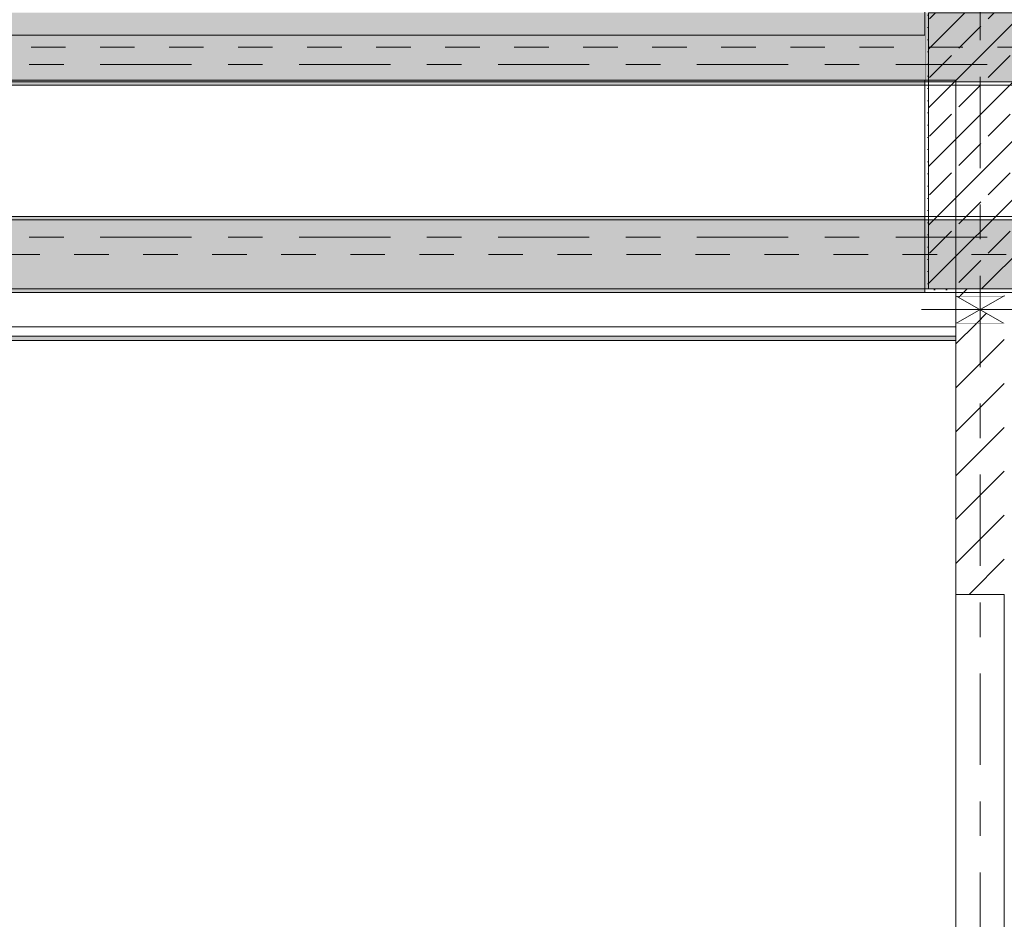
# Model space of a CAD drawing. Header units: metres. Extents: x -3.6 to 84.5, y -11 to 16.8.
# Tile 122 of 256: x 22.9 to 25.8, y 3.4 to 6. Entities that reach past the tile are written whole.
import ezdxf

# ---------------------------------------------------------------- set-up
doc = ezdxf.new("R2010")
doc.units = ezdxf.units.M
doc.header["$MEASUREMENT"] = 0
for name, pattern in [('Achse', [0.2, 0.1, -0.05, 0, -0.05]), ('Strichlinie doppelt', [0.546806, 0.264583, -0.105833, 0.070556, -0.105833]), ('Wipeout_Contour', [1, 0, -1])]:
    doc.linetypes.add(name, pattern=pattern)
for name, color, linetype in [('451 - Universal.Achsen Raster', 7, 'Continuous'), ('605 - Struktur.Wand Innen', 7, 'Continuous'), ('607 - Struktur.Stütze', 7, 'Continuous'), ('608 - Struktur.Träger', 7, 'Continuous'), ('Abbruch_605 - Struktur.Wand Innen', 7, 'Continuous'), ('Neubau_605 - Struktur.Wand Innen', 7, 'Continuous'), ('Neubau_653 - Abdeckung.TB Verkofferung', 7, 'Continuous')]:
    doc.layers.add(name, color=color, linetype=linetype)
doc.linetypes.add('Abbruch 1', pattern='A,0,[1,2022.0244.A_L5A-PL04.04_iB_Deckenspiegel 2.OG1.Shx,S=0.001984,R=0,X=0,Y=0],-0.25,0', length=0.25)
pattern_1 = [(45, (0, 0), (-0.01767767, 0.01767767), [0, -0.025])]
pattern_2 = [(45, (0, 0), (-0.08485281, 0.08485281), []), (45, (-0.04243, 0.04243), (-0.08485281, 0.08485281), [0.09, -0.03])]
pattern_3 = [(45, (0, 0), (-0.0636396, 0.0636396), [])]

msp = doc.modelspace()

# ---------------------------------------------------------------- hatches: boundary and pattern name
at = {"layer": '607 - Struktur.Stütze', "linetype": 'Continuous', "lineweight": 0, "true_color": 0x000000}
h = msp.add_hatch(dxfattribs=at)
h.set_pattern_fill('Gips_0001', color=18, style=0, pattern_type=2)
h.set_pattern_definition(pattern_1)
h.paths.add_polyline_path([(25.57, 5.19), (25.66, 5.19), (25.66, 5.2), (25.58, 5.2), (25.58, 6), (25.88, 6), (25.88, 6.01), (25.57, 6.01)])
h = msp.add_hatch(dxfattribs=at)
h.set_pattern_fill('Beton__Stahlbeton_0001', color=18, style=0, pattern_type=2)
h.set_pattern_definition(pattern_2)
h.paths.add_polyline_path([(25.58, 5.2), (25.88, 5.2), (25.88, 6), (25.58, 6)])
at = {"layer": '608 - Struktur.Träger', "linetype": 'Continuous', "lineweight": 0, "true_color": 0x000000}
h = msp.add_hatch(dxfattribs=at)
h.set_pattern_fill('Gips_0001', color=18, style=0, pattern_type=2)
h.set_pattern_definition(pattern_1)
h.paths.add_polyline_path([(25.57, 5.41), (22.19, 5.41), (22.19, 5.4), (25.57, 5.4)])
h = msp.add_hatch(dxfattribs=at)
h.set_pattern_fill('Gips_0001', color=18, style=0, pattern_type=2)
h.set_pattern_definition(pattern_1)
h.paths.add_polyline_path([(25.57, 5.2), (22.19, 5.2), (22.19, 5.19), (25.57, 5.19)])
at = {"layer": 'Abbruch_605 - Struktur.Wand Innen', "linetype": 'Continuous', "lineweight": 0, "true_color": 0x000000}
h = msp.add_hatch(dxfattribs=at)
h.set_pattern_fill('MW_Ziegel_0001', color=18, style=0, pattern_type=2)
h.set_pattern_definition(pattern_3)
h.paths.add_polyline_path([(25.8, 5.18), (25.66, 5.18), (25.73, 5.14)])
h = msp.add_hatch(dxfattribs=at)
h.set_pattern_fill('MW_Ziegel_0001', color=18, style=0, pattern_type=2)
h.set_pattern_definition(pattern_3)
h.paths.add_polyline_path([(25.66, 5.1), (25.8, 5.1), (25.73, 5.14)])
at = {"layer": 'Neubau_653 - Abdeckung.TB Verkofferung', "linetype": 'Continuous', "lineweight": 0, "true_color": 0x000000}
h = msp.add_hatch(dxfattribs=at)
h.set_pattern_fill('Gips_0001', color=18, style=0, pattern_type=2)
h.set_pattern_definition(pattern_1)
h.paths.add_polyline_path([(22.19, 5.0505), (25.66, 5.0505), (25.66, 5.063), (22.19, 5.063)])

# ---------------------------------------------------------------- linework, layer by layer
at = {"layer": '451 - Universal.Achsen Raster', "color": 160, "linetype": 'Strichlinie doppelt', "lineweight": 9, "true_color": 0x3232ff}
msp.add_line((64.935, 5.35), (-3.175, 5.35), dxfattribs=at)
at = {"layer": '607 - Struktur.Stütze', "color": 7, "linetype": 'Continuous', "lineweight": 5, "flags": 128}
msp.add_lwpolyline([(25.88, 6.01), (25.57, 6.01), (25.57, 5.19), (25.66, 5.19)], dxfattribs=at)
at = {"layer": '607 - Struktur.Stütze', "color": 7, "linetype": 'Continuous', "lineweight": 13, "flags": 128}
msp.add_lwpolyline([(25.58, 5.2), (25.88, 5.2), (25.88, 6), (25.58, 6)], close=True, dxfattribs=at)
at = {"layer": '608 - Struktur.Träger', "color": 7, "linetype": 'Continuous', "lineweight": 13}
for p, q in [((0.38, 5.79), (61.88, 5.79)), ((14.5051, 5.41), (61.88, 5.41)), ((25.57, 5.4), (22.19, 5.4)), ((25.89, 5.4), (25.57, 5.4))]:
    msp.add_line(p, q, dxfattribs=at)
at = {"layer": '608 - Struktur.Träger', "color": 7, "linetype": 'Continuous', "lineweight": 5}
for p, q in [((25.57, 5.79), (22.19, 5.79)), ((25.57, 5.41), (22.19, 5.41)), ((25.57, 5.41), (25.57, 5.4)), ((25.57, 5.2), (25.57, 5.19)), ((25.57, 5.19), (22.19, 5.19))]:
    msp.add_line(p, q, dxfattribs=at)
at = {"layer": '608 - Struktur.Träger', "color": 7, "linetype": 'Achse', "lineweight": 9}
msp.add_line((14.5051, 5.3), (61.88, 5.3), dxfattribs=at)
at = {"layer": 'Abbruch_605 - Struktur.Wand Innen', "color": 7, "linetype": 'Abbruch 1', "lineweight": 18}
for p, q in [((25.8, 5.18), (25.66, 5.18)), ((25.66, 5.1), (25.8, 5.1))]:
    msp.add_line(p, q, dxfattribs=at)
at = {"layer": 'Abbruch_605 - Struktur.Wand Innen', "color": 160, "linetype": 'Abbruch 1', "lineweight": 5, "true_color": 0x3232ff}
msp.add_line((25.56, 5.14), (25.9, 5.14), dxfattribs=at)
msp.add_line((25.56, 5.14), (25.9, 5.14), dxfattribs=at)
at = {"layer": 'Abbruch_605 - Struktur.Wand Innen', "color": 7, "linetype": 'Abbruch 1', "lineweight": 18, "flags": 128}
msp.add_lwpolyline([(25.66, 5.18), (25.66, 5.1)], dxfattribs=at)
at = {"layer": 'Neubau_605 - Struktur.Wand Innen', "color": 1, "linetype": 'Continuous', "lineweight": 9}
for p, q in [((25.66, 5.1), (25.8, 5.18)), ((25.66, 5.18), (25.8, 5.1))]:
    msp.add_line(p, q, dxfattribs=at)
at = {"layer": 'Neubau_653 - Abdeckung.TB Verkofferung', "color": 1, "linetype": 'Continuous', "lineweight": 9}
for p, q in [((22.19, 5.805), (25.66, 5.805)), ((25.66, 5.0505), (25.66, 5.805)), ((22.19, 5.0505), (25.66, 5.0505))]:
    msp.add_line(p, q, dxfattribs=at)
at = {"layer": 'Neubau_653 - Abdeckung.TB Verkofferung', "color": 1, "linetype": 'Continuous', "lineweight": 5}
for p, q in [((25.66, 5.19), (22.19, 5.19)), ((25.66, 5.09), (22.19, 5.09)), ((25.66, 5.063), (22.19, 5.063)), ((25.66, 5.0505), (22.19, 5.0505))]:
    msp.add_line(p, q, dxfattribs=at)
at = {"layer": 'Neubau_653 - Abdeckung.TB Verkofferung', "color": 1, "linetype": 'Continuous', "lineweight": 5, "flags": 128}
msp.add_lwpolyline([(25.66, 5.19), (25.66, 5.09), (25.66, 5.063), (25.66, 5.0505)], dxfattribs=at)

# ---------------------------------------------------------------- next in the draw order: wipeouts: each hides what was drawn before it
at = {"color": 254, "linetype": 'Wipeout_Contour', "lineweight": 0, "ltscale": 98.3643}
msp.add_wipeout([(25.57, 5.935), (22.19, 5.935), (22.19, 5.805), (25.57, 5.805)], dxfattribs=at).dxf.layer = '605 - Struktur.Wand Innen'
at = {"color": 254, "linetype": 'Wipeout_Contour', "lineweight": 0, "ltscale": 105.010755}
msp.add_wipeout([(25.8, 5.2), (25.66, 5.2), (25.66, 5.18), (25.8, 5.18)], dxfattribs=at).dxf.layer = '605 - Struktur.Wand Innen'
at = {"color": 254, "linetype": 'Wipeout_Contour', "lineweight": 0, "ltscale": 104.652632}
msp.add_wipeout([(25.66, 4.315), (25.8, 4.315), (25.8, 5.1), (25.66, 5.1)], dxfattribs=at).dxf.layer = '605 - Struktur.Wand Innen'

# ---------------------------------------------------------------- next in the draw order: hatches: boundary and pattern name
at = {"layer": '605 - Struktur.Wand Innen', "linetype": 'Continuous', "lineweight": 0, "true_color": 0x000000}
h = msp.add_hatch(dxfattribs=at)
h.set_pattern_fill('MW_Ziegel_0001', color=18, style=0, pattern_type=2)
h.set_pattern_definition(pattern_3)
h.paths.add_polyline_path([(25.8, 5.2), (25.66, 5.2), (25.66, 5.18), (25.8, 5.18)])
h = msp.add_hatch(dxfattribs=at)
h.set_pattern_fill('MW_Ziegel_0001', color=18, style=0, pattern_type=2)
h.set_pattern_definition(pattern_3)
h.paths.add_polyline_path([(25.66, 4.315), (25.8, 4.315), (25.8, 5.1), (25.66, 5.1)])
at = {"layer": '608 - Struktur.Träger', "linetype": 'Continuous', "lineweight": 0, "true_color": 0x000000}
h = msp.add_hatch(dxfattribs=at)
h.set_pattern_fill('Beton__Stahlbeton_0001', color=18, style=0, pattern_type=2)
h.set_pattern_definition(pattern_2)
h.paths.add_polyline_path([(0.69, 6), (0.38, 6), (0.38, 5.8), (0.69, 5.8), (7.57, 5.8), (7.89, 5.8), (11.17, 5.8), (11.49, 5.8), (18.37, 5.8), (18.69, 5.8), (22.06, 5.8), (22.19, 5.8), (25.57, 5.8), (25.89, 5.8), (32.77, 5.8), (33.09, 5.8), (36.465, 5.8), (36.605, 5.8), (39.97, 5.8), (40.29, 5.8), (47.17, 5.8), (47.49, 5.8), (50.85, 5.8), (51.02, 5.8), (54.37, 5.8), (54.69, 5.8), (58.07, 5.8), (58.205, 5.8), (61.57, 5.8), (61.88, 5.8), (61.88, 6), (61.57, 6), (54.69, 6), (54.37, 6), (50.9625, 6), (50.8975, 6), (47.49, 6), (47.17, 6), (40.29, 6), (39.97, 6), (33.09, 6), (25.57, 6), (18.69, 6), (18.37, 6), (14.945, 6), (14.88, 6), (11.49, 6), (11.17, 6), (7.89, 6), (7.57, 6)])
h = msp.add_hatch(dxfattribs=at)
h.set_pattern_fill('Gips_0001', color=18, style=0, pattern_type=2)
h.set_pattern_definition(pattern_1)
h.paths.add_polyline_path([(22.19, 5.79), (25.57, 5.79), (25.57, 5.8), (22.19, 5.8)])
h = msp.add_hatch(dxfattribs=at)
h.set_pattern_fill('Beton__Stahlbeton_0001', color=18, style=0, pattern_type=2)
h.set_pattern_definition(pattern_2)
h.paths.add_polyline_path([(14.5051, 5.2), (18.37, 5.2), (18.69, 5.2), (22.06, 5.2), (22.19, 5.2), (25.57, 5.2), (25.89, 5.2), (29.23, 5.2), (29.41, 5.2), (32.77, 5.2), (33.09, 5.2), (36.465, 5.2), (36.605, 5.2), (39.97, 5.2), (40.29, 5.2), (47.17, 5.2), (47.49, 5.2), (50.85, 5.2), (51.02, 5.2), (54.37, 5.2), (54.69, 5.2), (58.07, 5.2), (58.205, 5.2), (61.57, 5.2), (61.88, 5.2), (61.88, 5.4), (61.57, 5.4), (58.205, 5.4), (58.07, 5.4), (54.69, 5.4), (54.37, 5.4), (51.02, 5.4), (50.85, 5.4), (47.49, 5.4), (47.17, 5.4), (40.29, 5.4), (39.97, 5.4), (36.605, 5.4), (36.465, 5.4), (33.09, 5.4), (32.77, 5.4), (29.41, 5.4), (29.23, 5.4), (25.89, 5.4), (25.57, 5.4), (22.19, 5.4), (22.06, 5.4), (18.69, 5.4), (18.37, 5.4), (14.5051, 5.4)])

# ---------------------------------------------------------------- next in the draw order: linework, layer by layer
at = {"layer": '451 - Universal.Achsen Raster', "color": 160, "linetype": 'Strichlinie doppelt', "lineweight": 9, "true_color": 0x3232ff}
for p, q in [((25.73, -10.585), (25.73, 16.355)), ((64.935, 5.85), (-3.175, 5.85))]:
    msp.add_line(p, q, dxfattribs=at)
at = {"layer": '605 - Struktur.Wand Innen', "color": 7, "linetype": 'Continuous', "lineweight": 18}
msp.add_line((25.8, 4.315), (25.66, 4.315), dxfattribs=at)
at = {"layer": '605 - Struktur.Wand Innen', "color": 7, "linetype": 'Continuous', "lineweight": 13}
for p, q in [((25.66, 4.315), (25.66, 3.305)), ((25.8, 3.305), (25.8, 4.315))]:
    msp.add_line(p, q, dxfattribs=at)
at = {"layer": '605 - Struktur.Wand Innen', "color": 7, "linetype": 'Continuous', "lineweight": 13, "flags": 128}
for points in [[(25.57, 5.935), (19.29, 5.935)], [(22.19, 5.805), (25.57, 5.805)]]:
    msp.add_lwpolyline(points, dxfattribs=at)
at = {"layer": '605 - Struktur.Wand Innen', "color": 7, "linetype": 'Continuous', "lineweight": 18, "flags": 128}
for points in [[(25.66, 5.2), (25.66, 5.18)], [(25.66, 5.1), (25.66, 4.315)]]:
    msp.add_lwpolyline(points, dxfattribs=at)
at = {"layer": '608 - Struktur.Träger', "color": 7, "linetype": 'Achse', "lineweight": 9}
msp.add_line((0.38, 5.9), (61.88, 5.9), dxfattribs=at)
at = {"layer": '608 - Struktur.Träger', "color": 7, "linetype": 'Continuous', "lineweight": 5}
msp.add_line((25.57, 5.8), (25.57, 5.79), dxfattribs=at)
at = {"layer": '608 - Struktur.Träger', "color": 7, "linetype": 'Continuous', "lineweight": 13}
msp.add_line((14.5051, 5.19), (61.88, 5.19), dxfattribs=at)
at = {"layer": '608 - Struktur.Träger', "color": 7, "linetype": 'Continuous', "lineweight": 13, "flags": 128}
for points in [[(50.85, 5.8), (47.49, 5.8), (47.17, 5.8), (40.29, 5.8), (39.97, 5.8), (36.605, 5.8), (36.465, 5.8), (33.09, 5.8), (32.77, 5.8), (25.89, 5.8), (25.57, 5.8), (22.19, 5.8), (22.06, 5.8), (18.69, 5.8), (18.37, 5.8), (11.49, 5.8), (11.17, 5.8), (7.89, 5.8), (7.57, 5.8), (0.69, 5.8), (0.38, 5.8)], [(50.85, 5.2), (47.49, 5.2), (47.17, 5.2), (40.29, 5.2), (39.97, 5.2), (36.605, 5.2), (36.465, 5.2), (33.09, 5.2), (32.77, 5.2), (29.41, 5.2), (29.23, 5.2), (25.89, 5.2), (25.57, 5.2), (22.19, 5.2), (22.06, 5.2), (18.69, 5.2), (18.37, 5.2), (14.5051, 5.2)]]:
    msp.add_lwpolyline(points, dxfattribs=at)

doc.saveas('drawing.dxf')
